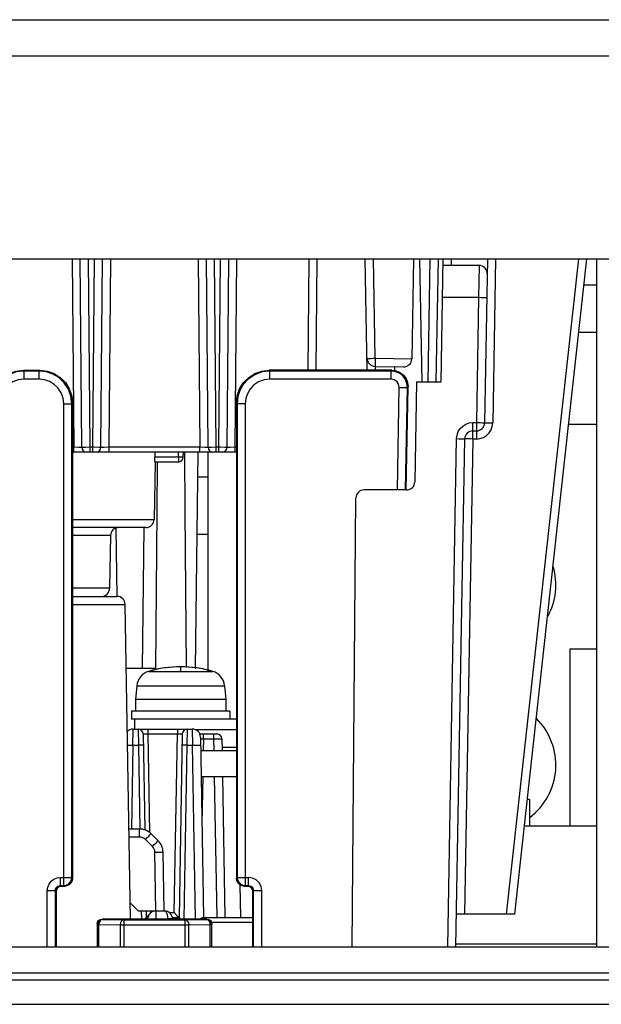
# Model space of a CAD drawing. Extents: x 33 to 410, y 33 to 287.
# Tile 13 of 90: x 95.37 to 98.92, y 81.97 to 87.98. Entities that reach past the tile are written whole.
import ezdxf

# ---------------------------------------------------------------- set-up
doc = ezdxf.new("R2010")
doc.units = 0
doc.header["$LTSCALE"] = 23.1
doc.layers.get('0').update_dxf_attribs({"linetype": 'CONTINUOUS'})
for name, color, linetype in [('ALL_AXIS', 7, 'CONTINUOUS'), ('ALL_CURVE', 7, 'CONTINUOUS'), ('ALL_FEATURES', 7, 'CONTINUOUS')]:
    doc.layers.add(name, color=color, linetype=linetype)

msp = doc.modelspace()

# ---------------------------------------------------------------- linework, layer by layer
at = {"color": 7, "linetype": 'CONTINUOUS'}
for p, q in [((98.7256, 83.062), (98.7256, 84.142)), ((98.7256, 84.142), (98.889, 84.142))]:
    msp.add_line(p, q, dxfattribs=at)
at = {"layer": 'ALL_AXIS', "color": 7, "linetype": 'CONTINUOUS'}
for p, q in [((96.4491, 84.842), (96.514, 84.842)), ((96.0815, 83.9167), (96.074, 83.832)), ((96.6166, 83.9167), (96.624, 83.832)), ((96.074, 83.832), (96.074, 83.762)), ((96.624, 83.832), (96.074, 83.832)), ((96.624, 83.832), (96.624, 83.762)), ((96.049, 83.762), (96.049, 83.712)), ((96.649, 83.762), (96.049, 83.762)), ((96.649, 83.762), (96.649, 83.712)), ((96.069, 83.712), (96.049, 83.712)), ((98.0292, 82.342), (98.889, 82.342))]:
    msp.add_line(p, q, dxfattribs=at)
at = {"layer": 'ALL_AXIS', "color": 9, "linetype": 'CONTINUOUS'}
for p, q in [((96.1531, 84.004), (96.545, 84.004)), ((96.0815, 83.9167), (96.6166, 83.9167))]:
    msp.add_line(p, q, dxfattribs=at)
at = {"layer": 'ALL_AXIS', "color": 3, "linetype": 'CONTINUOUS'}
for centre, start, end in [((98.239, 84.532), 331.14924, 16.11106), ((98.239, 83.432), 306.97371, 45.2077)]:
    msp.add_arc(centre, 0.4, start, end, dxfattribs=at)
at = {"layer": 'ALL_AXIS', "color": 7, "linetype": 'CONTINUOUS'}
for centre, radius, start, end in [((96.349, 83.332), 0.7, 73.74297, 106.25703), ((96.1811, 83.908), 0.1, 106.25703, 175), ((96.517, 83.908), 0.1, 5, 73.74297)]:
    msp.add_arc(centre, radius, start, end, dxfattribs=at)
at = {"layer": 'ALL_CURVE', "color": 40, "linetype": 'CONTINUOUS'}
msp.add_line((96.349, 84.0084), (96.349, 84.032), dxfattribs=at)
msp.add_arc((96.349, 83.332), 0.7, 75.0994, 104.9006, dxfattribs=at)
at = {"layer": 'ALL_FEATURES', "color": 3, "linetype": 'CONTINUOUS'}
for p, q in [((64.439, 87.982), (115.939, 87.982)), ((64.319, 86.522), (116.059, 86.522)), ((98.889, 82.322), (98.889, 86.522)), ((96.069, 83.652), (96.069, 83.712)), ((96.689, 83.712), (96.069, 83.712)), ((96.4712, 83.522), (96.689, 83.522)), ((68.409, 82.322), (111.809, 82.322))]:
    msp.add_line(p, q, dxfattribs=at)
at = {"layer": 'ALL_FEATURES', "color": 9, "linetype": 'CONTINUOUS'}
for p, q in [((67.009, 87.762), (113.369, 87.762)), ((95.6857, 86.522), (95.6957, 85.3717)), ((95.7957, 85.3717), (95.7857, 86.522)), ((95.8124, 85.3717), (95.8224, 86.522)), ((95.9124, 85.3717), (95.9224, 86.522)), ((96.4557, 86.522), (96.4657, 85.3717)), ((96.5657, 85.3717), (96.5557, 86.522)), ((96.5824, 85.3717), (96.5924, 86.522)), ((96.6824, 85.3717), (96.6924, 86.522)), ((97.1265, 85.842), (97.1324, 86.522)), ((97.5365, 85.9153), (97.5259, 86.522)), ((97.8705, 86.522), (97.8575, 85.772)), ((98.0014, 86.482), (98.0021, 86.522)), ((98.2716, 86.522), (98.2541, 85.5207)), ((98.3388, 82.522), (98.7788, 86.522)), ((98.17, 86.482), (98.1674, 86.2855)), ((98.1674, 86.2855), (97.948, 86.2855)), ((98.1674, 86.2855), (98.1541, 85.5229)), ((98.889, 86.072), (98.7795, 86.072)), ((97.5365, 85.9153), (97.5357, 85.8661)), ((97.5365, 85.9153), (97.7599, 85.9114)), ((95.389, 85.842), (95.3934, 85.8376)), ((95.3934, 85.7876), (95.3934, 85.8376)), ((95.4847, 85.8376), (95.3934, 85.8376)), ((95.4847, 85.8376), (95.4891, 85.842)), ((95.4847, 85.7876), (95.4847, 85.8376)), ((96.889, 85.842), (96.8934, 85.8376)), ((96.8934, 85.7876), (96.8934, 85.8376)), ((97.6328, 85.8376), (96.8934, 85.8376)), ((97.5378, 85.842), (97.5374, 85.8662)), ((97.6328, 85.8376), (97.6373, 85.842)), ((97.6328, 85.7876), (97.6328, 85.8376)), ((95.4847, 85.7876), (95.3934, 85.7876)), ((97.6328, 85.7876), (96.8934, 85.7876)), ((97.6719, 85.112), (97.6828, 85.7367)), ((97.6828, 85.7367), (97.7328, 85.7359)), ((97.7219, 85.1121), (97.7328, 85.7359)), ((97.7328, 85.7359), (97.7373, 85.7403)), ((95.6347, 82.6964), (95.6347, 85.6376)), ((95.6347, 85.6376), (95.6847, 85.6376)), ((95.6847, 85.6376), (95.689, 85.642)), ((95.6847, 82.7464), (95.6847, 85.6376)), ((96.689, 85.642), (96.6934, 85.6376)), ((96.6934, 85.6376), (96.6934, 82.7464)), ((96.7434, 85.6376), (96.6934, 85.6376)), ((96.7434, 85.6376), (96.7434, 82.6964)), ((98.1329, 85.4224), (98.1329, 85.5229)), ((98.1329, 85.5229), (98.1541, 85.5229)), ((98.1541, 85.5229), (98.1541, 85.4224)), ((98.2108, 85.5212), (98.2188, 85.5212)), ((97.9788, 82.322), (98.033, 85.4246)), ((98.1329, 85.4224), (98.0823, 82.522)), ((98.1541, 85.4224), (98.1329, 85.4224)), ((95.6957, 85.3717), (95.689, 85.3717)), ((95.6957, 85.342), (95.6957, 85.3717)), ((95.7265, 85.3716), (95.6957, 85.3717)), ((95.7406, 85.3716), (95.7265, 85.3716)), ((95.7957, 85.3717), (95.7679, 85.3716)), ((95.7957, 85.342), (95.7957, 85.3717)), ((95.8124, 85.3717), (95.7957, 85.3717)), ((95.8124, 85.342), (95.8124, 85.3717)), ((95.8577, 85.3716), (95.849, 85.3716)), ((95.9124, 85.3717), (95.8814, 85.3716)), ((95.9124, 85.342), (95.9124, 85.3717)), ((96.4657, 85.3717), (95.9124, 85.3717)), ((96.4657, 85.342), (96.4657, 85.3717)), ((96.4965, 85.3716), (96.4657, 85.3717)), ((96.5106, 85.3716), (96.4965, 85.3716)), ((96.5657, 85.3717), (96.5379, 85.3716)), ((96.5657, 85.342), (96.5657, 85.3717)), ((96.5824, 85.3717), (96.5657, 85.3717)), ((96.5824, 85.342), (96.5824, 85.3717)), ((96.6277, 85.3716), (96.619, 85.3716)), ((96.6824, 85.3717), (96.6514, 85.3716)), ((96.6824, 85.342), (96.6824, 85.3717)), ((96.689, 85.3717), (96.6824, 85.3717)), ((96.335, 85.3116), (96.1914, 85.3116)), ((96.335, 85.3116), (96.3353, 85.342)), ((96.335, 85.3116), (96.335, 85.282)), ((96.3525, 85.3115), (96.335, 85.3116)), ((95.689, 84.9311), (96.1866, 84.9311)), ((95.9205, 84.8329), (95.689, 84.8329)), ((95.9149, 84.5111), (95.689, 84.5111)), ((95.689, 84.4129), (96.0099, 84.4129)), ((96.0574, 83.5537), (96.0583, 83.652)), ((96.0895, 83.652), (96.0907, 83.5537)), ((96.1495, 83.6225), (96.1495, 83.652)), ((96.16, 83.0199), (96.1495, 83.6225)), ((96.1495, 83.6225), (96.3286, 83.6225)), ((96.3096, 82.5315), (96.3286, 83.6225)), ((96.3286, 83.652), (96.3286, 83.6225)), ((96.3886, 83.652), (96.3874, 83.5537)), ((96.4198, 83.652), (96.4207, 83.5537)), ((96.689, 83.6475), (96.4394, 83.6475)), ((96.4881, 83.5925), (96.4881, 83.622)), ((96.55, 83.622), (96.55, 83.5925)), ((96.0574, 83.5537), (96.0485, 83.042)), ((96.0574, 83.5537), (96.0907, 83.5537)), ((96.0907, 83.5537), (96.0996, 83.042)), ((96.3874, 83.5537), (96.3689, 82.492)), ((96.3874, 83.5537), (96.4207, 83.5537)), ((96.4392, 82.492), (96.4207, 83.5537)), ((96.47, 83.5927), (96.4881, 83.5925)), ((96.4881, 83.5925), (96.4868, 83.522)), ((96.4881, 83.5925), (96.55, 83.5925)), ((96.55, 83.5925), (96.5709, 83.5927)), ((96.55, 83.5925), (96.5512, 83.522)), ((96.689, 83.5396), (96.6009, 83.5396)), ((96.484, 83.362), (96.479, 83.0751)), ((96.554, 83.362), (96.569, 82.502)), ((96.0981, 82.9929), (96.0981, 83.042)), ((96.0981, 82.9929), (96.0347, 82.9929)), ((96.1766, 82.9359), (96.1332, 82.9785)), ((96.1978, 82.542), (96.1915, 82.9011)), ((95.6147, 82.6964), (95.6147, 82.7464)), ((95.6147, 82.7464), (95.6847, 82.7464)), ((95.6847, 82.7464), (95.689, 82.742)), ((96.689, 82.742), (96.6934, 82.7464)), ((96.6934, 82.7464), (96.7634, 82.7464)), ((96.7634, 82.6964), (96.7634, 82.7464)), ((95.5347, 82.322), (95.5347, 82.6664)), ((95.5347, 82.6664), (95.5847, 82.6664)), ((95.5847, 82.322), (95.5847, 82.6664)), ((95.5847, 82.6664), (95.589, 82.662)), ((95.6147, 82.6964), (95.6347, 82.6964)), ((95.6147, 82.6964), (95.619, 82.692)), ((95.6347, 82.6964), (95.639, 82.692)), ((96.739, 82.692), (96.7434, 82.6964)), ((96.7434, 82.6964), (96.7634, 82.6964)), ((96.7634, 82.6964), (96.759, 82.692)), ((96.7934, 82.6664), (96.789, 82.662)), ((96.7934, 82.322), (96.7934, 82.6664)), ((96.7934, 82.6664), (96.8434, 82.6664)), ((96.8434, 82.322), (96.8434, 82.6664)), ((96.1083, 82.5423), (96.1092, 82.492)), ((96.1685, 82.5315), (96.1683, 82.542)), ((96.1982, 82.542), (96.1982, 82.4929)), ((96.2799, 82.5315), (96.3096, 82.5315)), ((95.839, 82.462), (95.8415, 82.4595)), ((95.8427, 82.4681), (95.8415, 82.4595)), ((95.8415, 82.322), (95.8415, 82.4595)), ((95.8415, 82.4595), (95.8503, 82.4595)), ((95.8503, 82.322), (95.8503, 82.4595)), ((95.8503, 82.4595), (95.9803, 82.4573)), ((95.869, 82.492), (95.8715, 82.4895)), ((95.8715, 82.4895), (95.8713, 82.4895)), ((95.8715, 82.4895), (96.0015, 82.4873)), ((95.9803, 82.4573), (95.9803, 82.322)), ((95.9803, 82.4573), (96.3978, 82.4573)), ((96.0015, 82.4873), (96.0015, 82.322)), ((96.0015, 82.4873), (96.3766, 82.4873)), ((96.1982, 82.4929), (96.2699, 82.4929)), ((96.3766, 82.4873), (96.5066, 82.4895)), ((96.3766, 82.322), (96.3766, 82.4873)), ((96.3978, 82.4573), (96.5278, 82.4595)), ((96.3978, 82.322), (96.3978, 82.4573)), ((96.5066, 82.4895), (96.509, 82.492)), ((96.5278, 82.4595), (96.5278, 82.322)), ((96.5278, 82.4595), (96.5366, 82.4595)), ((96.5354, 82.4681), (96.5366, 82.4595)), ((96.5366, 82.4595), (96.539, 82.462)), ((96.5366, 82.4595), (96.5366, 82.322)), ((96.537, 82.4725), (96.7896, 82.4725)), ((83.869, 81.972), (111.969, 81.972))]:
    msp.add_line(p, q, dxfattribs=at)
at = {"layer": 'ALL_FEATURES', "color": 7, "linetype": 'CONTINUOUS'}
for p, q in [((95.7457, 85.3717), (95.7357, 86.522)), ((95.8624, 85.3717), (95.8724, 86.522)), ((96.5157, 85.3717), (96.5057, 86.522)), ((96.6324, 85.3717), (96.6424, 86.522)), ((97.1765, 85.842), (97.1824, 86.522)), ((97.4878, 85.842), (97.476, 86.522)), ((97.7705, 86.522), (97.7599, 85.9122)), ((97.8075, 86.522), (97.8206, 85.772)), ((97.9205, 86.522), (97.9074, 85.772)), ((97.939, 85.772), (97.9521, 86.522)), ((98.2216, 86.522), (98.2041, 85.5211)), ((98.4343, 82.9332), (98.829, 86.522)), ((98.17, 86.482), (97.9514, 86.482)), ((98.889, 86.362), (98.8114, 86.362)), ((95.389, 85.842), (95.4891, 85.842)), ((97.6373, 85.842), (96.889, 85.842)), ((97.5357, 85.8661), (97.709, 85.8631)), ((97.654, 85.8641), (97.6542, 85.8397)), ((97.789, 85.772), (97.7784, 85.1611)), ((97.789, 85.772), (97.939, 85.772)), ((97.7263, 85.112), (97.7373, 85.7403)), ((95.689, 85.642), (95.689, 82.742)), ((96.689, 85.642), (96.689, 82.742)), ((98.1329, 85.472), (98.1541, 85.472)), ((98.2041, 85.5211), (98.2041, 85.5194)), ((98.889, 85.512), (98.7179, 85.512)), ((98.0288, 82.322), (98.0829, 85.4229)), ((96.689, 85.342), (95.689, 85.342)), ((96.1927, 85.282), (96.1866, 84.9311)), ((96.1919, 85.342), (96.1914, 85.3116)), ((96.335, 85.282), (96.1924, 85.282)), ((96.365, 85.3116), (96.3653, 85.342)), ((96.439, 84.022), (96.4552, 85.342)), ((96.514, 85.342), (96.514, 84.0084)), ((96.4533, 85.192), (96.514, 85.192)), ((97.7284, 85.112), (97.4689, 85.112)), ((97.395, 82.322), (97.4189, 85.0624)), ((96.1366, 84.882), (95.689, 84.882)), ((95.9536, 84.8786), (95.9587, 84.462)), ((96.1246, 84.8821), (96.114, 84.022)), ((95.9205, 84.8329), (95.9149, 84.5111)), ((95.689, 84.462), (95.9599, 84.462)), ((95.8791, 84.4642), (95.8791, 84.462)), ((96.0434, 82.492), (96.0099, 84.4129)), ((96.1954, 84.022), (96.0167, 84.022)), ((96.0583, 83.652), (96.4198, 83.652)), ((96.1195, 83.6225), (96.1297, 83.0365)), ((96.3586, 83.6225), (96.339, 82.502)), ((96.4681, 83.622), (96.57, 83.622)), ((96.4698, 83.6029), (96.489, 82.502)), ((96.6, 83.5925), (96.6012, 83.522)), ((96.474, 83.362), (96.689, 83.362)), ((96.604, 83.362), (96.619, 82.502)), ((98.479, 83.222), (98.466, 83.222)), ((98.479, 83.222), (98.479, 83.062)), ((98.4484, 83.062), (98.889, 83.062)), ((96.0981, 83.042), (96.0338, 83.042)), ((96.2116, 82.9707), (96.1682, 83.0133)), ((96.2478, 82.542), (96.2415, 82.9011)), ((98.3889, 82.522), (98.4343, 82.9332)), ((96.7165, 82.502), (96.7113, 82.7007)), ((95.589, 82.662), (95.589, 82.322)), ((95.639, 82.692), (95.619, 82.692)), ((96.759, 82.692), (96.739, 82.692)), ((96.789, 82.322), (96.789, 82.662)), ((96.0417, 82.5893), (96.089, 82.542)), ((96.089, 82.542), (96.1978, 82.542)), ((96.1383, 82.542), (96.139, 82.502)), ((96.1569, 82.5196), (96.1474, 82.5101)), ((96.1982, 82.542), (96.2499, 82.542)), ((96.3096, 82.5315), (96.3259, 82.515)), ((98.3889, 82.522), (98.0323, 82.522)), ((95.839, 82.462), (95.839, 82.322)), ((95.8438, 82.471), (95.8427, 82.4681)), ((95.8478, 82.4832), (95.8576, 82.4897)), ((95.8576, 82.4897), (95.869, 82.492)), ((95.8713, 82.4895), (95.86, 82.4872)), ((96.509, 82.492), (95.869, 82.492)), ((96.139, 82.502), (96.1495, 82.502)), ((96.2985, 82.502), (96.339, 82.502)), ((96.3259, 82.515), (96.3349, 82.506)), ((96.3402, 82.5009), (96.3432, 82.498)), ((96.3432, 82.498), (96.3493, 82.492)), ((96.4846, 82.502), (96.7896, 82.502)), ((96.509, 82.492), (96.5205, 82.4897)), ((96.5205, 82.4897), (96.5303, 82.4832)), ((96.5343, 82.471), (96.5354, 82.4681)), ((96.539, 82.322), (96.539, 82.462)), ((111.809, 82.162), (68.409, 82.162)), ((83.149, 82.122), (111.969, 82.122))]:
    msp.add_line(p, q, dxfattribs=at)
at = {"layer": 'ALL_FEATURES', "color": 9, "linetype": 'CONTINUOUS'}
for points in [[(98.2174, 86.2837), (98.215, 86.284), (98.2079, 86.2844), (98.1968, 86.2848), (98.1829, 86.2852), (98.1674, 86.2855)], [(97.4865, 85.9153), (97.4882, 85.9151), (97.4932, 85.9149), (97.5012, 85.9149), (97.5115, 85.9149), (97.5236, 85.9151), (97.5365, 85.9153)], [(95.3934, 85.8376), (95.3457, 85.8318), (95.3009, 85.8149), (95.2614, 85.7879), (95.231, 85.7543), (95.2109, 85.7193), (95.1984, 85.6818), (95.1934, 85.6376)], [(95.6847, 85.6376), (95.6793, 85.6837), (95.6635, 85.7272), (95.638, 85.766), (95.605, 85.7974), (95.569, 85.8189), (95.5297, 85.8325), (95.4847, 85.8376)], [(96.8934, 85.8376), (96.8457, 85.8318), (96.8009, 85.8149), (96.7614, 85.7879), (96.731, 85.7543), (96.7109, 85.7193), (96.6984, 85.6818), (96.6934, 85.6376)], [(97.7328, 85.7359), (97.73, 85.7612), (97.7209, 85.785), (97.7066, 85.8051), (97.6901, 85.8196), (97.673, 85.8292), (97.6545, 85.8352), (97.6328, 85.8376)], [(95.3934, 85.7876), (95.3577, 85.7833), (95.324, 85.7706), (95.2944, 85.7503), (95.2716, 85.7252), (95.2565, 85.6989), (95.2471, 85.6708), (95.2434, 85.6376)], [(95.6347, 85.6376), (95.6306, 85.6722), (95.6188, 85.7048), (95.5997, 85.7339), (95.5749, 85.7574), (95.5479, 85.7736), (95.5185, 85.7838), (95.4847, 85.7876)], [(96.8934, 85.7876), (96.8577, 85.7833), (96.824, 85.7706), (96.7944, 85.7503), (96.7716, 85.7252), (96.7565, 85.6989), (96.7471, 85.6708), (96.7434, 85.6376)], [(97.6828, 85.7367), (97.6814, 85.7494), (97.6769, 85.7613), (97.6697, 85.7713), (97.6615, 85.7786), (97.6529, 85.7834), (97.6437, 85.7864), (97.6328, 85.7876)], [(98.033, 85.4246), (98.0358, 85.4466), (98.0434, 85.4674), (98.0554, 85.486), (98.0711, 85.5015), (98.09, 85.5131), (98.1109, 85.5204), (98.1329, 85.5229)], [(98.1541, 85.5229), (98.1671, 85.5226), (98.1791, 85.5223), (98.1895, 85.522)], [(98.1541, 85.4224), (98.176, 85.4248), (98.197, 85.4321), (98.2158, 85.4437), (98.2317, 85.4593), (98.2437, 85.4779), (98.2513, 85.4988), (98.2541, 85.5207)], [(98.1895, 85.522), (98.1974, 85.5217), (98.2024, 85.5214), (98.2041, 85.5211)], [(98.2041, 85.5211), (98.2058, 85.5212), (98.2108, 85.5212)], [(98.2188, 85.5212), (98.2412, 85.5209), (98.2541, 85.5207)], [(98.033, 85.4246), (98.0459, 85.4243), (98.058, 85.424), (98.0683, 85.4237), (98.0763, 85.4234), (98.0812, 85.4231), (98.0829, 85.4229)], [(98.0976, 85.4229), (98.0896, 85.423), (98.0847, 85.4229), (98.0829, 85.4229)], [(98.1329, 85.4224), (98.12, 85.4226), (98.0976, 85.4229)], [(95.7457, 85.3717), (95.7444, 85.3717), (95.7406, 85.3716)], [(95.7679, 85.3716), (95.752, 85.3716), (95.7487, 85.3716), (95.7466, 85.3717), (95.7457, 85.3717)], [(95.849, 85.3716), (95.8216, 85.3717), (95.8124, 85.3717)], [(95.8624, 85.3717), (95.8619, 85.3717), (95.8604, 85.3717), (95.8577, 85.3716)], [(95.8814, 85.3716), (95.8675, 85.3716), (95.8637, 85.3717), (95.8624, 85.3717)], [(96.5157, 85.3717), (96.5144, 85.3717), (96.5106, 85.3716)], [(96.5379, 85.3716), (96.522, 85.3716), (96.5187, 85.3716), (96.5166, 85.3717), (96.5157, 85.3717)], [(96.619, 85.3716), (96.5916, 85.3717), (96.5824, 85.3717)], [(96.6324, 85.3717), (96.6319, 85.3717), (96.6304, 85.3717), (96.6277, 85.3716)], [(96.6514, 85.3716), (96.6375, 85.3716), (96.6337, 85.3717), (96.6324, 85.3717)], [(96.365, 85.3116), (96.3635, 85.3115), (96.3592, 85.3115), (96.3525, 85.3115)], [(96.1195, 83.6225), (96.1205, 83.6226), (96.1235, 83.6227), (96.1283, 83.6227), (96.1345, 83.6227), (96.1417, 83.6226), (96.1495, 83.6225)], [(96.3286, 83.6225), (96.3364, 83.6226), (96.3436, 83.6227), (96.3498, 83.6227), (96.3546, 83.6227), (96.3576, 83.6226), (96.3586, 83.6225)], [(96.0249, 83.5541), (96.0324, 83.554), (96.0445, 83.5539), (96.0574, 83.5537)], [(96.1207, 83.5537), (96.1192, 83.5539), (96.115, 83.5539), (96.1083, 83.5539), (96.1, 83.5539), (96.0907, 83.5537)], [(96.3874, 83.5537), (96.3781, 83.5539), (96.3698, 83.5539), (96.3631, 83.5539), (96.3589, 83.5539), (96.3574, 83.5537)], [(96.4207, 83.5537), (96.4336, 83.5539), (96.4457, 83.554), (96.456, 83.5541), (96.464, 83.554), (96.469, 83.5539), (96.4707, 83.5537)], [(96.5709, 83.5927), (96.5842, 83.5927), (96.5897, 83.5927), (96.5942, 83.5927), (96.5974, 83.5926), (96.5993, 83.5926), (96.6, 83.5925)], [(96.1332, 82.9785), (96.1439, 82.9894), (96.1536, 82.9992), (96.1614, 83.0068), (96.1664, 83.0117), (96.1682, 83.0133)], [(96.1332, 82.9785), (96.126, 82.9843), (96.1177, 82.9889), (96.1083, 82.9918), (96.0981, 82.9929)], [(96.1766, 82.9359), (96.1873, 82.9468), (96.197, 82.9565), (96.2048, 82.9642), (96.2098, 82.9691), (96.2116, 82.9707)], [(96.1915, 82.9011), (96.1905, 82.9104), (96.1877, 82.9193), (96.1831, 82.928), (96.1766, 82.9359)], [(96.1915, 82.9011), (96.207, 82.9013), (96.2209, 82.9014), (96.2319, 82.9014), (96.2391, 82.9013), (96.2415, 82.9011)], [(95.5347, 82.6664), (95.5374, 82.6871), (95.5454, 82.7063), (95.5581, 82.7229), (95.5747, 82.7356), (95.594, 82.7436), (95.6147, 82.7464)], [(95.6347, 82.6964), (95.6501, 82.6988), (95.6641, 82.7059), (95.6751, 82.717), (95.6822, 82.7309), (95.6847, 82.7464)], [(96.6934, 82.7464), (96.6959, 82.7309), (96.703, 82.717), (96.714, 82.7059), (96.728, 82.6988), (96.7434, 82.6964)], [(96.8434, 82.6664), (96.8395, 82.691), (96.8282, 82.7133), (96.8105, 82.7311), (96.7882, 82.7424), (96.7634, 82.7464)], [(95.5847, 82.6664), (95.5857, 82.6742), (95.5887, 82.6814), (95.5935, 82.6876), (95.5997, 82.6924), (95.6069, 82.6953), (95.6147, 82.6964)], [(96.7634, 82.6964), (96.7712, 82.6953), (96.7784, 82.6923), (96.7846, 82.6876), (96.7894, 82.6814), (96.7924, 82.6741), (96.7934, 82.6664)], [(96.2499, 82.542), (96.2555, 82.54), (96.2603, 82.5347), (96.2643, 82.5267), (96.2672, 82.5171), (96.2691, 82.5061), (96.2699, 82.4929)], [(95.8566, 82.4806), (95.852, 82.4709), (95.8503, 82.4595)], [(95.8715, 82.4895), (95.8634, 82.4871), (95.8566, 82.4806)], [(96.0015, 82.4873), (95.9934, 82.4849), (95.9866, 82.4783), (95.9819, 82.4686), (95.9803, 82.4573)], [(96.1482, 82.4929), (96.1499, 82.493), (96.1549, 82.4932), (96.1628, 82.4932), (96.1732, 82.4932), (96.1852, 82.493), (96.1982, 82.4929)], [(96.2999, 82.4929), (96.2984, 82.493), (96.2942, 82.4931), (96.2875, 82.4931), (96.2792, 82.493), (96.2699, 82.4929)], [(96.3766, 82.4873), (96.3847, 82.4849), (96.3915, 82.4783), (96.3961, 82.4686), (96.3978, 82.4573)], [(96.5066, 82.4895), (96.5147, 82.4871), (96.5215, 82.4806), (96.5261, 82.4709), (96.5278, 82.4595)]]:
    msp.add_lwpolyline(points, dxfattribs=at)
at = {"layer": 'ALL_FEATURES', "color": 7, "linetype": 'CONTINUOUS'}
for points in [[(95.189, 85.642), (95.1941, 85.6865), (95.2088, 85.7288), (95.2327, 85.7667), (95.2643, 85.7984), (95.3022, 85.8222), (95.3445, 85.837), (95.389, 85.842)], [(95.4891, 85.842), (95.5336, 85.837), (95.5758, 85.8222), (95.6138, 85.7984), (95.6454, 85.7667), (95.6692, 85.7288), (95.684, 85.6865), (95.689, 85.642)], [(96.689, 85.642), (96.6941, 85.6865), (96.7088, 85.7288), (96.7327, 85.7667), (96.7643, 85.7984), (96.8022, 85.8222), (96.8445, 85.837), (96.889, 85.842)], [(97.6373, 85.842), (97.6635, 85.8385), (97.6878, 85.8283), (97.7086, 85.8121), (97.7245, 85.791), (97.7342, 85.7665), (97.7373, 85.7403)], [(96.1924, 85.282), (96.1921, 85.2834), (96.1918, 85.2876), (96.1915, 85.2943), (96.1913, 85.3026), (96.1914, 85.3116)], [(96.3718, 85.342), (96.3748, 84.9795), (96.3788, 84.5028), (96.3826, 84.0272)], [(96.2058, 85.2819), (96.2033, 84.9795), (96.1993, 84.5028), (96.1954, 84.022)], [(95.689, 82.742), (95.6866, 82.7265), (95.6795, 82.7126), (95.6684, 82.7015), (95.6545, 82.6944), (95.639, 82.692)], [(96.739, 82.692), (96.7236, 82.6944), (96.7096, 82.7015), (96.6986, 82.7126), (96.6915, 82.7265), (96.689, 82.742)], [(95.619, 82.692), (95.6076, 82.6897), (95.5978, 82.6832), (95.5913, 82.6735), (95.589, 82.662)], [(96.789, 82.662), (96.7868, 82.6735), (96.7803, 82.6832), (96.7705, 82.6897), (96.759, 82.692)], [(95.839, 82.462), (95.8413, 82.4735), (95.8478, 82.4832)], [(95.86, 82.4872), (95.8503, 82.4807), (95.8438, 82.471)], [(96.1288, 82.492), (96.1349, 82.498), (96.1378, 82.5009), (96.139, 82.502)], [(96.1474, 82.5101), (96.1432, 82.506), (96.1403, 82.5031), (96.1396, 82.5024)], [(96.3349, 82.506), (96.3378, 82.5031), (96.3402, 82.5009)], [(96.4653, 82.492), (96.468, 82.4939), (96.4749, 82.4983), (96.4805, 82.501), (96.4846, 82.502)], [(96.5066, 82.4895), (96.5181, 82.4872), (96.5278, 82.4807), (96.5343, 82.471)], [(96.5303, 82.4832), (96.5368, 82.4735), (96.539, 82.462)]]:
    msp.add_lwpolyline(points, dxfattribs=at)
for centre, radius, start, end in [((98.17, 86.432), 0.05, 359, 90), ((97.5365, 85.9161), 0.05, 181, 269), ((97.7099, 85.9131), 0.05, 269, 359), ((98.1329, 85.422), 0.05, 90, 179), ((98.1541, 85.522), 0.05, 270, 359), ((95.7757, 85.372), 0.03, 180.5, 270), ((95.8324, 85.372), 0.03, 270, 359.5), ((96.5457, 85.372), 0.03, 180.5, 270), ((96.6024, 85.372), 0.03, 270, 359.5), ((96.335, 85.312), 0.03, 270, 359.3), ((97.4689, 85.062), 0.05, 90, 179.5), ((97.7284, 85.162), 0.05, 270, 359), ((96.1366, 84.932), 0.05, 270, 359), ((95.9705, 84.832), 0.05, 90, 179), ((95.8649, 84.512), 0.05, 270, 359), ((95.9599, 84.412), 0.05, 1, 90), ((96.0583, 83.602), 0.05, 90, 134.56321), ((96.0895, 83.622), 0.03, 1.00004, 90.00232), ((96.3886, 83.622), 0.03, 90, 179), ((96.4198, 83.602), 0.05, 1.00104, 90.00002), ((96.4681, 83.592), 0.03, 90, 95.22029), ((96.57, 83.592), 0.03, 1, 90), ((96.0981, 82.942), 0.1, 45.5, 90), ((96.1415, 82.8993), 0.1, 1, 45.5), ((96.1982, 82.492), 0.05, 90, 179), ((96.2499, 82.492), 0.05, 1, 90)]:
    msp.add_arc(centre, radius, start, end, dxfattribs=at)

doc.saveas('drawing.dxf')
